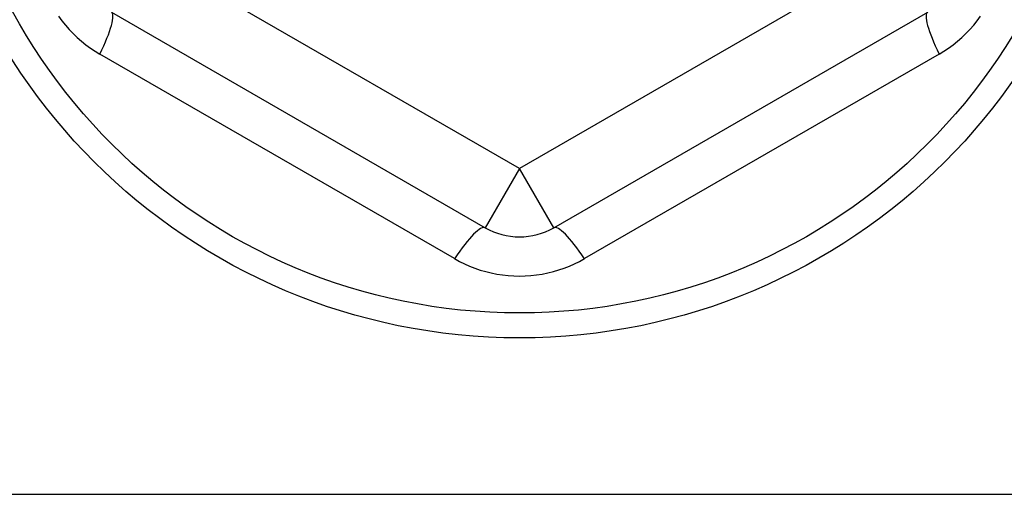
# Model space of a CAD drawing. Header units: inches. Extents: x 32 to 80, y 15.9 to 42.2.
# Tile 52 of 59: x 73.874 to 74.439, y 38.132 to 38.405. Entities that reach past the tile are written whole.
import ezdxf

# ---------------------------------------------------------------- set-up
doc = ezdxf.new("R2010")
doc.units = ezdxf.units.IN
doc.header["$MEASUREMENT"] = 0
doc.layers.add('Visible Edges(ANSI)', color=7, linetype='Continuous', lineweight=25)
doc.layers.add('Visible Tangent Edges(ANSI)', color=7, linetype='Continuous', lineweight=25)

msp = doc.modelspace()

# ---------------------------------------------------------------- linework, layer by layer
at = {"layer": 'Visible Edges(ANSI)'}
for p, q in [((73.92663, 38.4094), (74.1412, 38.28552)), ((74.18057, 38.28552), (74.39514, 38.4094)), ((42.53588, 38.13236), (78.53588, 38.13236))]:
    msp.add_line(p, q, dxfattribs=at)
msp.add_circle((74.16088, 38.56738), 0.34516, dxfattribs=at)
msp.add_arc((74.16088, 38.31962), 0.03937, 240, 300, dxfattribs=at)
at = {"layer": 'Visible Tangent Edges(ANSI)'}
for p, q in [((74.16088, 38.31962), (73.94632, 38.4435)), ((74.37545, 38.4435), (74.16088, 38.31962)), ((74.12355, 38.26774), (73.92005, 38.38522)), ((74.40172, 38.38522), (74.19822, 38.26774)), ((74.16088, 38.31962), (74.1412, 38.28552)), ((74.18057, 38.28552), (74.16088, 38.31962))]:
    msp.add_line(p, q, dxfattribs=at)
at = {"layer": 'Visible Tangent Edges(ANSI)', "flags": 128}
for points in [[(73.89626, 38.40701), (73.8982, 38.40437), (73.90024, 38.40183), (73.9024, 38.39938), (73.90466, 38.39702), (73.90702, 38.39477), (73.90947, 38.39263), (73.91201, 38.3906), (73.91462, 38.38868), (73.91731, 38.38689), (73.92005, 38.38522)], [(74.40172, 38.38522), (74.40446, 38.38689), (74.40715, 38.38868), (74.40976, 38.3906), (74.4123, 38.39263), (74.41475, 38.39477), (74.41711, 38.39702), (74.41937, 38.39938), (74.42153, 38.40183), (74.42357, 38.40437), (74.42551, 38.40701)], [(74.12355, 38.26774), (74.12637, 38.26619), (74.12927, 38.26475), (74.13224, 38.26344), (74.13528, 38.26226), (74.13837, 38.26121), (74.14151, 38.26029), (74.14469, 38.25951), (74.14789, 38.25887), (74.15112, 38.25837), (74.15437, 38.25802), (74.15764, 38.25781), (74.16092, 38.25774), (74.16419, 38.25781), (74.16746, 38.25802), (74.17071, 38.25838), (74.17394, 38.25888), (74.17714, 38.25952), (74.18031, 38.26031), (74.18343, 38.26123), (74.18652, 38.26228), (74.18954, 38.26346), (74.19251, 38.26476), (74.1954, 38.26619), (74.19822, 38.26774)]]:
    msp.add_lwpolyline(points, dxfattribs=at)
at = {"layer": 'Visible Tangent Edges(ANSI)'}
msp.add_circle((74.16088, 38.56738), 0.33084, dxfattribs=at)
for centre, major_axis, start_param, end_param in [((73.90695, 38.37531), (0.01969, 0.0341), 5.107073, 6.283185), ((74.41482, 38.37531), (-0.01969, 0.0341), 0, 1.176113), ((74.12151, 38.25143), (0.01969, 0.0341), 0, 1.176113), ((74.20025, 38.25143), (-0.01969, 0.0341), 5.107073, 6.283185)]:
    msp.add_ellipse(centre, major_axis=major_axis, ratio=0.175929, start_param=start_param, end_param=end_param, dxfattribs=at)

doc.saveas('drawing.dxf')
